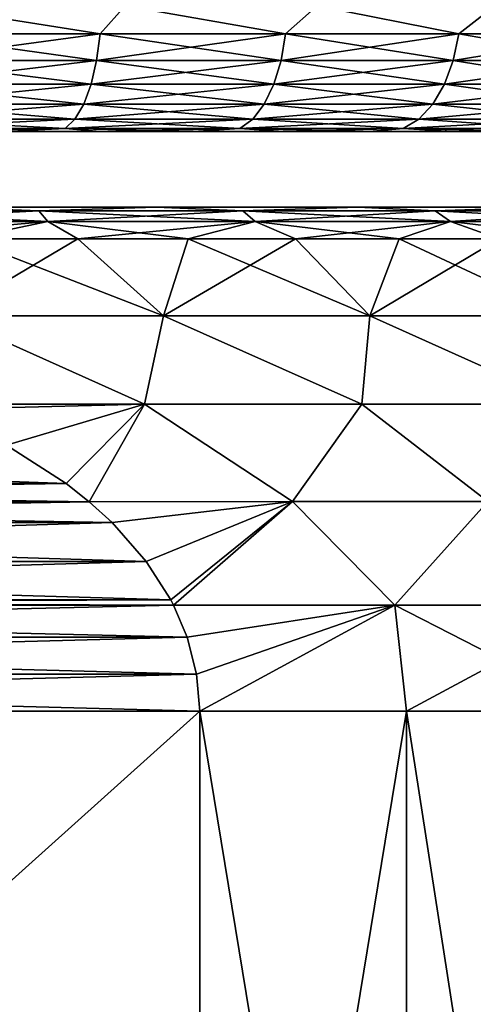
# Model space of a CAD drawing. Header units: metres. Extents: x -147 to 182, y -23 to 81.
# Tile 43 of 212: x -72.36 to -68.76, y 43.17 to 50.99. Entities that reach past the tile are written whole.
import ezdxf

# ---------------------------------------------------------------- set-up
doc = ezdxf.new("R2010")
doc.units = ezdxf.units.M
doc.layers.add('solid_ORA153_SW0001', color=7, linetype='CONTINUOUS')

msp = doc.modelspace()

# ---------------------------------------------------------------- linework, layer by layer
at = {"layer": 'solid_ORA153_SW0001'}
for points in [[(-73.27327, 50.87748, 12.567297), (-71.72361, 50.87748, 12.063783), (-73.135345, 51.099998, 12.557034)], [(-71.72361, 50.87748, -12.063783), (-73.27327, 50.87748, -12.567297), (-73.135345, 51.099998, -12.557034)], [(-71.72361, 50.87748, 12.063783), (-71.525101, 51.099998, 12.010429), (-73.135345, 51.099998, 12.557034)], [(-71.72361, 50.87748, -12.063783), (-73.135345, 51.099998, -12.557034), (-71.525101, 51.099998, -12.010429)], [(-71.72361, 50.87748, 12.063783), (-70.249283, 50.87748, 11.370016), (-71.525101, 51.099998, 12.010429)], [(-70.249283, 50.87748, -11.370016), (-71.72361, 50.87748, -12.063783), (-71.525101, 51.099998, -12.010429)], [(-70.249283, 50.87748, 11.370016), (-69.999985, 51.099998, 11.258321), (-71.525101, 51.099998, 12.010429)], [(-70.249283, 50.87748, -11.370016), (-71.525101, 51.099998, -12.010429), (-69.999985, 51.099998, -11.258321)], [(-70.249283, 50.87748, 11.370016), (-68.873528, 50.87748, 10.496937), (-69.999985, 51.099998, 11.258321)], [(-68.873528, 50.87748, -10.496937), (-70.249283, 50.87748, -11.370016), (-69.999985, 51.099998, -11.258321)], [(-68.873528, 50.87748, 10.496937), (-68.586082, 51.099998, 10.313581), (-69.999985, 51.099998, 11.258321)], [(-68.873528, 50.87748, -10.496937), (-69.999985, 51.099998, -11.258321), (-68.586082, 51.099998, -10.313581)], [(-68.873528, 50.87748, 10.496937), (-67.61805, 50.87748, 9.458316), (-68.586082, 51.099998, 10.313581)], [(-67.61805, 50.87748, -9.458316), (-68.873528, 50.87748, -10.496937), (-68.586082, 51.099998, -10.313581)], [(-73.291687, 50.665913, -12.495567), (-73.27327, 50.87748, -12.567297), (-71.72361, 50.87748, -12.063783)], [(-71.75087, 50.665913, -11.994927), (-73.291687, 50.665913, -12.495567), (-71.72361, 50.87748, -12.063783)], [(-73.291687, 50.665913, 12.495567), (-71.75087, 50.665913, 11.994927), (-73.27327, 50.87748, 12.567297)], [(-71.75087, 50.665913, 11.994927), (-71.72361, 50.87748, 12.063783), (-73.27327, 50.87748, 12.567297)], [(-71.75087, 50.665913, -11.994927), (-71.72361, 50.87748, -12.063783), (-70.249283, 50.87748, -11.370016)], [(-70.284958, 50.665913, -11.30512), (-71.75087, 50.665913, -11.994927), (-70.249283, 50.87748, -11.370016)], [(-71.75087, 50.665913, 11.994927), (-70.284958, 50.665913, 11.30512), (-71.72361, 50.87748, 12.063783)], [(-70.284958, 50.665913, 11.30512), (-70.249283, 50.87748, 11.370016), (-71.72361, 50.87748, 12.063783)], [(-70.284958, 50.665913, -11.30512), (-70.249283, 50.87748, -11.370016), (-68.873528, 50.87748, -10.496937)], [(-68.917061, 50.665913, -10.437024), (-70.284958, 50.665913, -11.30512), (-68.873528, 50.87748, -10.496937)], [(-70.284958, 50.665913, 11.30512), (-68.917061, 50.665913, 10.437024), (-70.249283, 50.87748, 11.370016)], [(-68.917061, 50.665913, 10.437024), (-68.873528, 50.87748, 10.496937), (-70.249283, 50.87748, 11.370016)], [(-68.917061, 50.665913, -10.437024), (-68.873528, 50.87748, -10.496937), (-67.61805, 50.87748, -9.458316)], [(-67.668747, 50.665913, -9.40433), (-68.917061, 50.665913, -10.437024), (-67.61805, 50.87748, -9.458316)], [(-68.917061, 50.665913, 10.437024), (-67.668747, 50.665913, 9.40433), (-68.873528, 50.87748, 10.496937)], [(-67.668747, 50.665913, 9.40433), (-67.61805, 50.87748, 9.458316), (-68.873528, 50.87748, 10.496937)], [(-73.321358, 50.476158, -12.379995), (-73.291687, 50.665913, -12.495567), (-71.75087, 50.665913, -11.994927)], [(-71.7948, 50.476158, -11.883986), (-73.321358, 50.476158, -12.379995), (-71.75087, 50.665913, -11.994927)], [(-73.321358, 50.476158, 12.379995), (-71.7948, 50.476158, 11.883986), (-73.291687, 50.665913, 12.495567)], [(-71.7948, 50.476158, 11.883986), (-71.75087, 50.665913, 11.994927), (-73.291687, 50.665913, 12.495567)], [(-71.7948, 50.476158, -11.883986), (-71.75087, 50.665913, -11.994927), (-70.284958, 50.665913, -11.30512)], [(-70.342438, 50.476158, -11.200559), (-71.7948, 50.476158, -11.883986), (-70.284958, 50.665913, -11.30512)], [(-71.7948, 50.476158, 11.883986), (-70.342438, 50.476158, 11.200559), (-71.75087, 50.665913, 11.994927)], [(-70.342438, 50.476158, 11.200559), (-70.284958, 50.665913, 11.30512), (-71.75087, 50.665913, 11.994927)], [(-70.342438, 50.476158, -11.200559), (-70.284958, 50.665913, -11.30512), (-68.917061, 50.665913, -10.437024)], [(-68.98719, 50.476158, -10.340492), (-70.342438, 50.476158, -11.200559), (-68.917061, 50.665913, -10.437024)], [(-70.342438, 50.476158, 11.200559), (-68.98719, 50.476158, 10.340492), (-70.284958, 50.665913, 11.30512)], [(-68.98719, 50.476158, 10.340492), (-68.917061, 50.665913, 10.437024), (-70.284958, 50.665913, 11.30512)], [(-68.98719, 50.476158, -10.340492), (-68.917061, 50.665913, -10.437024), (-67.668747, 50.665913, -9.40433)], [(-67.750427, 50.476158, -9.31735), (-68.98719, 50.476158, -10.340492), (-67.668747, 50.665913, -9.40433)], [(-68.98719, 50.476158, 10.340492), (-67.750427, 50.476158, 9.31735), (-68.917061, 50.665913, 10.437024)], [(-67.750427, 50.476158, 9.31735), (-67.668747, 50.665913, 9.40433), (-68.917061, 50.665913, 10.437024)], [(-73.360794, 50.317749, -12.22639), (-73.321358, 50.476158, -12.379995), (-71.7948, 50.476158, -11.883986)], [(-71.85318, 50.317749, -11.736534), (-73.360794, 50.317749, -12.22639), (-71.7948, 50.476158, -11.883986)], [(-73.360794, 50.317749, 12.22639), (-71.85318, 50.317749, 11.736534), (-73.321358, 50.476158, 12.379995)], [(-71.85318, 50.317749, 11.736534), (-71.7948, 50.476158, 11.883986), (-73.321358, 50.476158, 12.379995)], [(-71.85318, 50.317749, -11.736534), (-71.7948, 50.476158, -11.883986), (-70.342438, 50.476158, -11.200559)], [(-70.418839, 50.317749, -11.061587), (-71.85318, 50.317749, -11.736534), (-70.342438, 50.476158, -11.200559)], [(-71.85318, 50.317749, 11.736534), (-70.418839, 50.317749, 11.061587), (-71.7948, 50.476158, 11.883986)], [(-70.418839, 50.317749, 11.061587), (-70.342438, 50.476158, 11.200559), (-71.7948, 50.476158, 11.883986)], [(-70.418839, 50.317749, -11.061587), (-70.342438, 50.476158, -11.200559), (-68.98719, 50.476158, -10.340492)], [(-69.080406, 50.317749, -10.212192), (-70.418839, 50.317749, -11.061587), (-68.98719, 50.476158, -10.340492)], [(-70.418839, 50.317749, 11.061587), (-69.080406, 50.317749, 10.212192), (-70.342438, 50.476158, 11.200559)], [(-69.080406, 50.317749, 10.212192), (-68.98719, 50.476158, 10.340492), (-70.342438, 50.476158, 11.200559)], [(-69.080406, 50.317749, -10.212192), (-68.98719, 50.476158, -10.340492), (-67.750427, 50.476158, -9.31735)], [(-67.858986, 50.317749, -9.201744), (-69.080406, 50.317749, -10.212192), (-67.750427, 50.476158, -9.31735)], [(-69.080406, 50.317749, 10.212192), (-67.858986, 50.317749, 9.201744), (-68.98719, 50.476158, 10.340492)], [(-67.858986, 50.317749, 9.201744), (-67.750427, 50.476158, 9.31735), (-68.98719, 50.476158, 10.340492)], [(-73.40802, 50.198643, -12.042467), (-73.360794, 50.317749, -12.22639), (-71.85318, 50.317749, -11.736534)], [(-71.92308, 50.198643, -11.55998), (-73.40802, 50.198643, -12.042467), (-71.85318, 50.317749, -11.736534)], [(-73.40802, 50.198643, 12.042467), (-71.92308, 50.198643, 11.55998), (-73.360794, 50.317749, 12.22639)], [(-71.92308, 50.198643, 11.55998), (-71.85318, 50.317749, 11.736534), (-73.360794, 50.317749, 12.22639)], [(-71.92308, 50.198643, -11.55998), (-71.85318, 50.317749, -11.736534), (-70.418839, 50.317749, -11.061587)], [(-70.510323, 50.198643, -10.895186), (-71.92308, 50.198643, -11.55998), (-70.418839, 50.317749, -11.061587)], [(-71.92308, 50.198643, 11.55998), (-70.510323, 50.198643, 10.895186), (-71.85318, 50.317749, 11.736534)], [(-70.510323, 50.198643, 10.895186), (-70.418839, 50.317749, 11.061587), (-71.85318, 50.317749, 11.736534)], [(-70.510323, 50.198643, -10.895186), (-70.418839, 50.317749, -11.061587), (-69.080406, 50.317749, -10.212192)], [(-69.192024, 50.198643, -10.058569), (-70.510323, 50.198643, -10.895186), (-69.080406, 50.317749, -10.212192)], [(-70.510323, 50.198643, 10.895186), (-69.192024, 50.198643, 10.058569), (-70.418839, 50.317749, 11.061587)], [(-69.192024, 50.198643, 10.058569), (-69.080406, 50.317749, 10.212192), (-70.418839, 50.317749, 11.061587)], [(-69.192024, 50.198643, -10.058569), (-69.080406, 50.317749, -10.212192), (-67.858986, 50.317749, -9.201744)], [(-67.988976, 50.198643, -9.063321), (-69.192024, 50.198643, -10.058569), (-67.858986, 50.317749, -9.201744)], [(-69.192024, 50.198643, 10.058569), (-67.988976, 50.198643, 9.063321), (-69.080406, 50.317749, 10.212192)], [(-67.988976, 50.198643, 9.063321), (-67.858986, 50.317749, 9.201744), (-69.080406, 50.317749, 10.212192)], [(-73.460655, 50.124825, -11.837468), (-73.40802, 50.198643, -12.042467), (-71.92308, 50.198643, -11.55998)], [(-72.000992, 50.124825, -11.363195), (-73.460655, 50.124825, -11.837468), (-71.92308, 50.198643, -11.55998)], [(-73.460655, 50.124825, 11.837468), (-72.000992, 50.124825, 11.363195), (-73.40802, 50.198643, 12.042467)], [(-72.000992, 50.124825, 11.363195), (-71.92308, 50.198643, 11.55998), (-73.40802, 50.198643, 12.042467)], [(-72.000992, 50.124825, -11.363195), (-71.92308, 50.198643, -11.55998), (-70.510323, 50.198643, -10.895186)], [(-70.612282, 50.124825, -10.709718), (-72.000992, 50.124825, -11.363195), (-70.510323, 50.198643, -10.895186)], [(-72.000992, 50.124825, 11.363195), (-70.612282, 50.124825, 10.709718), (-71.92308, 50.198643, 11.55998)], [(-70.612282, 50.124825, 10.709718), (-70.510323, 50.198643, 10.895186), (-71.92308, 50.198643, 11.55998)], [(-70.612282, 50.124825, -10.709718), (-70.510323, 50.198643, -10.895186), (-69.192024, 50.198643, -10.058569)], [(-69.316429, 50.124825, -9.887342), (-70.612282, 50.124825, -10.709718), (-69.192024, 50.198643, -10.058569)], [(-70.612282, 50.124825, 10.709718), (-69.316429, 50.124825, 9.887342), (-70.510323, 50.198643, 10.895186)], [(-69.316429, 50.124825, 9.887342), (-69.192024, 50.198643, 10.058569), (-70.510323, 50.198643, 10.895186)], [(-69.316429, 50.124825, -9.887342), (-69.192024, 50.198643, -10.058569), (-67.988976, 50.198643, -9.063321)], [(-68.133858, 50.124825, -8.909037), (-69.316429, 50.124825, -9.887342), (-67.988976, 50.198643, -9.063321)], [(-69.316429, 50.124825, 9.887342), (-68.133858, 50.124825, 8.909037), (-69.192024, 50.198643, 10.058569)], [(-68.133858, 50.124825, 8.909037), (-67.988976, 50.198643, 9.063321), (-69.192024, 50.198643, 10.058569)], [(-73.460655, 50.124825, 11.837468), (-72.485634, 50.099998, 11.308618), (-72.000992, 50.124825, 11.363195)], [(-72.000992, 50.124825, -11.363195), (-73.267258, 50.099998, -11.556355), (-73.460655, 50.124825, -11.837468)], [(-72.000992, 50.124825, -11.363195), (-72.485649, 50.099998, -11.308621), (-73.267258, 50.099998, -11.556355)], [(-72.000992, 50.124825, -11.363195), (-71.723297, 50.099998, -11.008321), (-72.485649, 50.099998, -11.308621)], [(-72.000992, 50.124825, 11.363195), (-72.485634, 50.099998, 11.308618), (-71.723289, 50.099998, 11.008316)], [(-72.000992, 50.124825, 11.363195), (-71.723289, 50.099998, 11.008316), (-70.9832, 50.099998, 10.656684)], [(-72.000992, 50.124825, 11.363195), (-70.9832, 50.099998, 10.656684), (-70.612282, 50.124825, 10.709718)], [(-70.612282, 50.124825, -10.709718), (-71.723297, 50.099998, -11.008321), (-72.000992, 50.124825, -11.363195)], [(-70.612282, 50.124825, -10.709718), (-70.983215, 50.099998, -10.65669), (-71.723297, 50.099998, -11.008321)], [(-70.612282, 50.124825, -10.709718), (-70.268547, 50.099998, -10.255191), (-70.983215, 50.099998, -10.65669)], [(-70.612282, 50.124825, 10.709718), (-70.9832, 50.099998, 10.656684), (-70.268532, 50.099998, 10.255183)], [(-70.612282, 50.124825, 10.709718), (-70.268532, 50.099998, 10.255183), (-69.582909, 50.099998, 9.805808)], [(-70.612282, 50.124825, 10.709718), (-69.582909, 50.099998, 9.805808), (-69.316429, 50.124825, 9.887342)], [(-69.316429, 50.124825, -9.887342), (-70.268547, 50.099998, -10.255191), (-70.612282, 50.124825, -10.709718)], [(-69.316429, 50.124825, -9.887342), (-69.582924, 50.099998, -9.805816), (-70.268547, 50.099998, -10.255191)], [(-69.316429, 50.124825, -9.887342), (-68.929688, 50.099998, -9.310763), (-69.582924, 50.099998, -9.805816)], [(-69.316429, 50.124825, 9.887342), (-69.582909, 50.099998, 9.805808), (-68.929672, 50.099998, 9.310755)], [(-69.316429, 50.124825, 9.887342), (-68.929672, 50.099998, 9.310755), (-68.311745, 50.099998, 8.772253)], [(-69.316429, 50.124825, 9.887342), (-68.311745, 50.099998, 8.772253), (-68.133858, 50.124825, 8.909037)], [(-68.133858, 50.124825, -8.909037), (-68.929688, 50.099998, -9.310763), (-69.316429, 50.124825, -9.887342)], [(-68.133858, 50.124825, -8.909037), (-68.311752, 50.099998, -8.772262), (-68.929688, 50.099998, -9.310763)], [(-72.485649, 50.099998, -11.308621), (-71.723297, 50.099998, -11.008321), (-72.485634, 50.099998, 11.308618)], [(-71.723297, 50.099998, -11.008321), (-71.723289, 50.099998, 11.008316), (-72.485634, 50.099998, 11.308618)], [(-71.723297, 50.099998, -11.008321), (-70.983215, 50.099998, -10.65669), (-71.723289, 50.099998, 11.008316)], [(-70.983215, 50.099998, -10.65669), (-70.9832, 50.099998, 10.656684), (-71.723289, 50.099998, 11.008316)], [(-70.983215, 50.099998, -10.65669), (-70.268547, 50.099998, -10.255191), (-70.9832, 50.099998, 10.656684)], [(-70.268547, 50.099998, -10.255191), (-70.268532, 50.099998, 10.255183), (-70.9832, 50.099998, 10.656684)], [(-70.268547, 50.099998, -10.255191), (-69.582924, 50.099998, -9.805816), (-70.268532, 50.099998, 10.255183)], [(-69.582924, 50.099998, -9.805816), (-69.582909, 50.099998, 9.805808), (-70.268532, 50.099998, 10.255183)], [(-69.582924, 50.099998, -9.805816), (-68.929688, 50.099998, -9.310763), (-69.582909, 50.099998, 9.805808)], [(-68.929688, 50.099998, -9.310763), (-68.929672, 50.099998, 9.310755), (-69.582909, 50.099998, 9.805808)], [(-68.929688, 50.099998, -9.310763), (-68.311752, 50.099998, -8.772262), (-68.929672, 50.099998, 9.310755)], [(-68.311752, 50.099998, -8.772262), (-68.311745, 50.099998, 8.772253), (-68.929672, 50.099998, 9.310755)], [(-62.970413, 49.5, -1.776726), (-90.029587, 49.5, -1.776726), (-90.145752, 49.5)], [(-62.854248, 49.5), (-62.970413, 49.5, -1.776726), (-90.145752, 49.5)], [(-90.029587, 49.5, 1.776726), (-62.854248, 49.5), (-90.145752, 49.5)], [(-63.318268, 49.5, -3.528239), (-89.681732, 49.5, -3.528239), (-90.029587, 49.5, -1.776726)], [(-62.970413, 49.5, -1.776726), (-63.318268, 49.5, -3.528239), (-90.029587, 49.5, -1.776726)], [(-90.029587, 49.5, 1.776726), (-62.970413, 49.5, 1.776726), (-62.854248, 49.5)], [(-90.029587, 49.5, 1.776726), (-89.681732, 49.5, 3.528239), (-62.970413, 49.5, 1.776726)], [(-63.891602, 49.5, -5.2187), (-89.108398, 49.5, -5.2187), (-89.681732, 49.5, -3.528239)], [(-63.318268, 49.5, -3.528239), (-63.891602, 49.5, -5.2187), (-89.681732, 49.5, -3.528239)], [(-89.681732, 49.5, 3.528239), (-63.318268, 49.5, 3.528239), (-62.970413, 49.5, 1.776726)], [(-89.681732, 49.5, 3.528239), (-89.108398, 49.5, 5.2187), (-63.318268, 49.5, 3.528239)], [(-64.680893, 49.5, -6.820203), (-88.319107, 49.5, -6.820203), (-89.108398, 49.5, -5.2187)], [(-63.891602, 49.5, -5.2187), (-64.680893, 49.5, -6.820203), (-89.108398, 49.5, -5.2187)], [(-89.108398, 49.5, 5.2187), (-63.891602, 49.5, 5.2187), (-63.318268, 49.5, 3.528239)], [(-89.108398, 49.5, 5.2187), (-88.319107, 49.5, 6.820203), (-63.891602, 49.5, 5.2187)], [(-65.672417, 49.5, -8.304816), (-87.327583, 49.5, -8.304816), (-88.319107, 49.5, -6.820203)], [(-64.680893, 49.5, -6.820203), (-65.672417, 49.5, -8.304816), (-88.319107, 49.5, -6.820203)], [(-88.319107, 49.5, 6.820203), (-64.680893, 49.5, 6.820203), (-63.891602, 49.5, 5.2187)], [(-88.319107, 49.5, 6.820203), (-87.327583, 49.5, 8.304816), (-64.680893, 49.5, 6.820203)], [(-66.849365, 49.5, -9.64737), (-86.150635, 49.5, -9.64737), (-87.327583, 49.5, -8.304816)], [(-65.672417, 49.5, -8.304816), (-66.849365, 49.5, -9.64737), (-87.327583, 49.5, -8.304816)], [(-87.327583, 49.5, 8.304816), (-65.672417, 49.5, 8.304816), (-64.680893, 49.5, 6.820203)], [(-87.327583, 49.5, 8.304816), (-86.150635, 49.5, 9.64737), (-65.672417, 49.5, 8.304816)], [(-68.191437, 49.5, -10.824704), (-84.808563, 49.5, -10.824704), (-86.150635, 49.5, -9.64737)], [(-66.849365, 49.5, -9.64737), (-68.191437, 49.5, -10.824704), (-86.150635, 49.5, -9.64737)], [(-86.150635, 49.5, 9.64737), (-66.849365, 49.5, 9.64737), (-65.672417, 49.5, 8.304816)], [(-86.150635, 49.5, 9.64737), (-84.808563, 49.5, 10.824704), (-66.849365, 49.5, 9.64737)], [(-69.675774, 49.5, -11.816789), (-83.324226, 49.5, -11.816789), (-84.808563, 49.5, -10.824704)], [(-68.191437, 49.5, -10.824704), (-69.675774, 49.5, -11.816789), (-84.808563, 49.5, -10.824704)], [(-84.808563, 49.5, 10.824704), (-68.191437, 49.5, 10.824704), (-66.849365, 49.5, 9.64737)], [(-84.808563, 49.5, 10.824704), (-83.324226, 49.5, 11.816789), (-68.191437, 49.5, 10.824704)], [(-71.276932, 49.5, -12.606587), (-81.723068, 49.5, -12.606587), (-83.324226, 49.5, -11.816789)], [(-69.675774, 49.5, -11.816789), (-71.276932, 49.5, -12.606587), (-83.324226, 49.5, -11.816789)], [(-83.324226, 49.5, 11.816789), (-69.675774, 49.5, 11.816789), (-68.191437, 49.5, 10.824704)], [(-83.324226, 49.5, 11.816789), (-81.723068, 49.5, 12.606587), (-69.675774, 49.5, 11.816789)], [(-71.276932, 49.5, -12.606587), (-72.967445, 49.5, -13.180574), (-81.723068, 49.5, -12.606587)], [(-81.723068, 49.5, 12.606587), (-71.276932, 49.5, 12.606587), (-69.675774, 49.5, 11.816789)], [(-81.723068, 49.5, 12.606587), (-80.032555, 49.5, 13.180574), (-71.276932, 49.5, 12.606587)], [(-80.032555, 49.5, 13.180574), (-72.967445, 49.5, 13.180574), (-71.276932, 49.5, 12.606587)], [(-73.898331, 49.471123, -13.63841), (-72.967445, 49.5, -13.180574), (-72.209503, 49.471123, -13.204791)], [(-72.209503, 49.471123, 13.204791), (-72.967445, 49.5, 13.180574), (-73.898331, 49.471123, 13.63841)], [(-72.209503, 49.471123, -13.204791), (-72.967445, 49.5, -13.180574), (-71.276932, 49.5, -12.606587)], [(-72.209503, 49.471123, 13.204791), (-71.276932, 49.5, 12.606587), (-72.967445, 49.5, 13.180574)], [(-72.209503, 49.471123, -13.204791), (-71.276932, 49.5, -12.606587), (-70.588333, 49.471123, -12.562925)], [(-70.588333, 49.471123, 12.562925), (-71.276932, 49.5, 12.606587), (-72.209503, 49.471123, 13.204791)], [(-70.588333, 49.471123, -12.562925), (-71.276932, 49.5, -12.606587), (-69.675774, 49.5, -11.816789)], [(-70.588333, 49.471123, 12.562925), (-69.675774, 49.5, 11.816789), (-71.276932, 49.5, 12.606587)], [(-70.588333, 49.471123, -12.562925), (-69.675774, 49.5, -11.816789), (-69.060402, 49.471123, -11.722936)], [(-69.060402, 49.471123, 11.722936), (-69.675774, 49.5, 11.816789), (-70.588333, 49.471123, 12.562925)], [(-69.060402, 49.471123, -11.722936), (-69.675774, 49.5, -11.816789), (-68.191437, 49.5, -10.824704)], [(-69.060402, 49.471123, 11.722936), (-68.191437, 49.5, 10.824704), (-69.675774, 49.5, 11.816789)], [(-69.060402, 49.471123, -11.722936), (-68.191437, 49.5, -10.824704), (-67.649788, 49.471123, -10.698067)], [(-67.649788, 49.471123, 10.698067), (-68.191437, 49.5, 10.824704), (-69.060402, 49.471123, 11.722936)], [(-73.898331, 49.471123, -13.63841), (-72.209503, 49.471123, -13.204791), (-73.856171, 49.38604, -13.859445)], [(-73.898331, 49.471123, 13.63841), (-73.856171, 49.38604, 13.859445), (-72.139969, 49.38604, 13.418798)], [(-72.209503, 49.471123, 13.204791), (-73.898331, 49.471123, 13.63841), (-72.139969, 49.38604, 13.418798)], [(-72.209503, 49.471123, -13.204791), (-72.139969, 49.38604, -13.418798), (-73.856171, 49.38604, -13.859445)], [(-72.209503, 49.471123, -13.204791), (-70.588333, 49.471123, -12.562925), (-72.139969, 49.38604, -13.418798)], [(-72.209503, 49.471123, 13.204791), (-72.139969, 49.38604, 13.418798), (-70.492523, 49.38604, 12.766531)], [(-70.588333, 49.471123, 12.562925), (-72.209503, 49.471123, 13.204791), (-70.492523, 49.38604, 12.766531)], [(-70.588333, 49.471123, -12.562925), (-70.492523, 49.38604, -12.766531), (-72.139969, 49.38604, -13.418798)], [(-70.588333, 49.471123, -12.562925), (-69.060402, 49.471123, -11.722936), (-70.492523, 49.38604, -12.766531)], [(-70.588333, 49.471123, 12.562925), (-70.492523, 49.38604, 12.766531), (-68.939827, 49.38604, 11.912927)], [(-69.060402, 49.471123, 11.722936), (-70.588333, 49.471123, 12.562925), (-68.939827, 49.38604, 11.912927)], [(-69.060402, 49.471123, -11.722936), (-68.939827, 49.38604, -11.912927), (-70.492523, 49.38604, -12.766531)], [(-69.060402, 49.471123, -11.722936), (-67.649788, 49.471123, -10.698067), (-68.939827, 49.38604, -11.912927)], [(-69.060402, 49.471123, 11.722936), (-68.939827, 49.38604, 11.912927), (-67.506355, 49.38604, 10.871449)], [(-67.649788, 49.471123, 10.698067), (-69.060402, 49.471123, 11.722936), (-67.506355, 49.38604, 10.871449)], [(-67.649788, 49.471123, -10.698067), (-67.506355, 49.38604, -10.871449), (-68.939827, 49.38604, -11.912927)], [(-73.856171, 49.38604, -13.859445), (-72.139969, 49.38604, -13.418798), (-73.708809, 49.25, -14.032281)], [(-72.139969, 49.38604, 13.418798), (-73.856171, 49.38604, 13.859445), (-72.797028, 49.25, 13.819683)], [(-72.139969, 49.38604, -13.418798), (-72.797028, 49.25, -13.819683), (-73.708809, 49.25, -14.032281)], [(-72.139969, 49.38604, -13.418798), (-71.901108, 49.25, -13.547909), (-72.797028, 49.25, -13.819683)], [(-72.139969, 49.38604, 13.418798), (-72.797028, 49.25, 13.819683), (-71.901108, 49.25, 13.547909)], [(-72.139969, 49.38604, -13.418798), (-70.492523, 49.38604, -12.766531), (-71.901108, 49.25, -13.547909)], [(-72.139969, 49.38604, 13.418798), (-71.901108, 49.25, 13.547909), (-71.024879, 49.25, 13.21812)], [(-70.492523, 49.38604, 12.766531), (-72.139969, 49.38604, 13.418798), (-71.024879, 49.25, 13.21812)], [(-70.492523, 49.38604, -12.766531), (-71.024879, 49.25, -13.21812), (-71.901108, 49.25, -13.547909)], [(-70.492523, 49.38604, -12.766531), (-70.172089, 49.25, -12.831728), (-71.024879, 49.25, -13.21812)], [(-70.492523, 49.38604, 12.766531), (-71.024879, 49.25, 13.21812), (-70.172089, 49.25, 12.831728)], [(-70.492523, 49.38604, -12.766531), (-68.939827, 49.38604, -11.912927), (-70.172089, 49.25, -12.831728)], [(-70.492523, 49.38604, 12.766531), (-70.172089, 49.25, 12.831728), (-69.346405, 49.25, 12.390389)], [(-68.939827, 49.38604, 11.912927), (-70.492523, 49.38604, 12.766531), (-69.346405, 49.25, 12.390389)], [(-68.939827, 49.38604, -11.912927), (-69.346405, 49.25, -12.390389), (-70.172089, 49.25, -12.831728)], [(-68.939827, 49.38604, -11.912927), (-68.551353, 49.25, -11.895993), (-69.346405, 49.25, -12.390389)], [(-68.939827, 49.38604, 11.912927), (-69.346405, 49.25, 12.390389), (-68.551353, 49.25, 11.895993)], [(-68.939827, 49.38604, -11.912927), (-67.506355, 49.38604, -10.871449), (-68.551353, 49.25, -11.895993)], [(-68.939827, 49.38604, 11.912927), (-68.551353, 49.25, 11.895993), (-67.790337, 49.25, 11.350657)], [(-67.506355, 49.38604, 10.871449), (-68.939827, 49.38604, 11.912927), (-67.790337, 49.25, 11.350657)], [(-71.901108, 49.25, -13.547909), (-71.218964, 48.637936, -13.924948), (-72.935936, 48.637936, -14.459977)], [(-72.797028, 49.25, -13.819683), (-71.901108, 49.25, -13.547909), (-72.935936, 48.637936, -14.459977)], [(-72.797028, 49.25, 13.819683), (-72.935936, 48.637936, 14.459977), (-71.218964, 48.637936, 13.924948)], [(-71.901108, 49.25, 13.547909), (-72.797028, 49.25, 13.819683), (-71.218964, 48.637936, 13.924948)], [(-71.901108, 49.25, -13.547909), (-71.024879, 49.25, -13.21812), (-71.218964, 48.637936, -13.924948)], [(-71.024879, 49.25, 13.21812), (-71.901108, 49.25, 13.547909), (-71.218964, 48.637936, 13.924948)], [(-70.172089, 49.25, -12.831728), (-69.579002, 48.637936, -13.18686), (-71.218964, 48.637936, -13.924948)], [(-71.024879, 49.25, -13.21812), (-70.172089, 49.25, -12.831728), (-71.218964, 48.637936, -13.924948)], [(-71.024879, 49.25, 13.21812), (-71.218964, 48.637936, 13.924948), (-69.579002, 48.637936, 13.18686)], [(-70.172089, 49.25, 12.831728), (-71.024879, 49.25, 13.21812), (-69.579002, 48.637936, 13.18686)], [(-70.172089, 49.25, -12.831728), (-69.346405, 49.25, -12.390389), (-69.579002, 48.637936, -13.18686)], [(-69.346405, 49.25, 12.390389), (-70.172089, 49.25, 12.831728), (-69.579002, 48.637936, 13.18686)], [(-68.551353, 49.25, -11.895993), (-68.039963, 48.637936, -12.256479), (-69.579002, 48.637936, -13.18686)], [(-69.346405, 49.25, -12.390389), (-68.551353, 49.25, -11.895993), (-69.579002, 48.637936, -13.18686)], [(-69.346405, 49.25, 12.390389), (-69.579002, 48.637936, 13.18686), (-68.039963, 48.637936, 12.256479)], [(-68.551353, 49.25, 11.895993), (-69.346405, 49.25, 12.390389), (-68.039963, 48.637936, 12.256479)], [(-72.935936, 48.637936, -14.459977), (-71.371887, 47.93507, -14.486073), (-73.168015, 47.937473, -15)], [(-73.168015, 47.937473, 15), (-71.371887, 47.93507, 14.486073), (-72.935936, 48.637936, 14.459977)], [(-72.935936, 48.637936, -14.459977), (-71.218964, 48.637936, -13.924948), (-71.371887, 47.93507, -14.486073)], [(-71.371887, 47.93507, 14.486073), (-71.218964, 48.637936, 13.924948), (-72.935936, 48.637936, 14.459977)], [(-71.218964, 48.637936, -13.924948), (-69.643761, 47.93507, -13.752665), (-71.371887, 47.93507, -14.486073)], [(-71.371887, 47.93507, 14.486073), (-69.643761, 47.93507, 13.752665), (-71.218964, 48.637936, 13.924948)], [(-71.218964, 48.637936, -13.924948), (-69.579002, 48.637936, -13.18686), (-69.643761, 47.93507, -13.752665)], [(-69.643761, 47.93507, 13.752665), (-69.579002, 48.637936, 13.18686), (-71.218964, 48.637936, 13.924948)], [(-69.579002, 48.637936, -13.18686), (-68.01796, 47.93507, -12.814007), (-69.643761, 47.93507, -13.752665)], [(-69.643761, 47.93507, 13.752665), (-68.01796, 47.93507, 12.814007), (-69.579002, 48.637936, 13.18686)], [(-69.579002, 48.637936, -13.18686), (-68.039963, 48.637936, -12.256479), (-68.01796, 47.93507, -12.814007)], [(-68.01796, 47.93507, 12.814007), (-68.039963, 48.637936, 12.256479), (-69.579002, 48.637936, 13.18686)], [(-73.058807, 47.893917, -15), (-73.168015, 47.937473, -15), (-71.371887, 47.93507, -14.486073)], [(-73.058807, 47.893917, 15), (-71.371887, 47.93507, 14.486073), (-73.168015, 47.937473, 15)], [(-72.466576, 47.610344, -15), (-73.058807, 47.893917, -15), (-71.371887, 47.93507, -14.486073)], [(-73.058807, 47.893917, 15), (-72.466576, 47.610344, 15), (-71.371887, 47.93507, 14.486073)], [(-72.466576, 47.610344, -15), (-71.371887, 47.93507, -14.486073), (-71.993248, 47.306103, -15)], [(-72.466576, 47.610344, 15), (-71.993248, 47.306103, 15), (-71.371887, 47.93507, 14.486073)], [(-71.993248, 47.306103, -15), (-71.371887, 47.93507, -14.486073), (-71.810783, 47.161457, -15)], [(-71.993248, 47.306103, 15), (-71.810783, 47.161457, 15), (-71.371887, 47.93507, 14.486073)], [(-71.810783, 47.161457, -15), (-71.371887, 47.93507, -14.486073), (-70.193939, 47.162182, -14.394948)], [(-70.193939, 47.162182, 14.394948), (-71.371887, 47.93507, 14.486073), (-71.810783, 47.161457, 15)], [(-70.193939, 47.162182, -14.394948), (-71.371887, 47.93507, -14.486073), (-69.643761, 47.93507, -13.752665)], [(-70.193939, 47.162182, 14.394948), (-69.643761, 47.93507, 13.752665), (-71.371887, 47.93507, 14.486073)], [(-70.193939, 47.162182, -14.394948), (-69.643761, 47.93507, -13.752665), (-68.642189, 47.162182, -13.610133)], [(-68.642189, 47.162182, 13.610133), (-69.643761, 47.93507, 13.752665), (-70.193939, 47.162182, 14.394948)], [(-68.642189, 47.162182, -13.610133), (-69.643761, 47.93507, -13.752665), (-68.01796, 47.93507, -12.814007)], [(-68.642189, 47.162182, 13.610133), (-68.01796, 47.93507, 12.814007), (-69.643761, 47.93507, 13.752665)], [(-71.993248, 47.306103, -15), (-81.006752, 47.306103, -15), (-80.533424, 47.610344, -15)], [(-72.466576, 47.610344, 15), (-81.006752, 47.306103, 15), (-71.993248, 47.306103, 15)], [(-72.466576, 47.610344, -15), (-71.993248, 47.306103, -15), (-80.533424, 47.610344, -15)], [(-71.810783, 47.161457, -15), (-81.189217, 47.161457, -15), (-81.006752, 47.306103, -15)], [(-71.993248, 47.306103, 15), (-81.006752, 47.306103, 15), (-81.189217, 47.161457, 15)], [(-71.993248, 47.306103, 15), (-81.189217, 47.161457, 15), (-71.810783, 47.161457, 15)], [(-71.993248, 47.306103, -15), (-71.810783, 47.161457, -15), (-81.006752, 47.306103, -15)], [(-71.62886, 46.995483, -15), (-81.37114, 46.995483, -15), (-81.189217, 47.161457, -15)], [(-71.810783, 47.161457, 15), (-81.189217, 47.161457, 15), (-81.37114, 46.995483, 15)], [(-71.810783, 47.161457, 15), (-81.37114, 46.995483, 15), (-71.62886, 46.995483, 15)], [(-71.62886, 46.995483, -15), (-81.189217, 47.161457, -15), (-71.810783, 47.161457, -15)], [(-71.62886, 46.995483, -15), (-71.810783, 47.161457, -15), (-70.193939, 47.162182, -14.394948)], [(-70.193939, 47.162182, 14.394948), (-71.810783, 47.161457, 15), (-71.62886, 46.995483, 15)], [(-71.357422, 46.687027, -15), (-71.62886, 46.995483, -15), (-70.193939, 47.162182, -14.394948)], [(-70.193939, 47.162182, 14.394948), (-71.62886, 46.995483, 15), (-71.357422, 46.687027, 15)], [(-71.357422, 46.687027, -15), (-70.193939, 47.162182, -14.394948), (-71.162514, 46.383469, -15)], [(-70.193939, 47.162182, 14.394948), (-71.357422, 46.687027, 15), (-71.162514, 46.383469, 15)], [(-70.193939, 47.162182, -14.394948), (-71.140388, 46.341057, -15), (-71.162514, 46.383469, -15)], [(-70.193939, 47.162182, 14.394948), (-71.162514, 46.383469, 15), (-71.140388, 46.341057, 15)], [(-70.193939, 47.162182, -14.394948), (-69.380249, 46.341496, -14.248929), (-71.140388, 46.341057, -15)], [(-70.193939, 47.162182, 14.394948), (-71.140388, 46.341057, 15), (-69.380249, 46.341496, 14.248929)], [(-70.193939, 47.162182, -14.394948), (-68.642189, 47.162182, -13.610133), (-69.380249, 46.341496, -14.248929)], [(-68.642189, 47.162182, 13.610133), (-70.193939, 47.162182, 14.394948), (-69.380249, 46.341496, 14.248929)], [(-68.642189, 47.162182, -13.610133), (-67.71994, 46.341496, -13.29035), (-69.380249, 46.341496, -14.248929)], [(-68.642189, 47.162182, 13.610133), (-69.380249, 46.341496, 14.248929), (-67.71994, 46.341496, 13.29035)], [(-71.357422, 46.687027, -15), (-81.642578, 46.687027, -15), (-81.37114, 46.995483, -15)], [(-71.62886, 46.995483, 15), (-81.37114, 46.995483, 15), (-81.642578, 46.687027, 15)], [(-71.62886, 46.995483, 15), (-81.642578, 46.687027, 15), (-71.357422, 46.687027, 15)], [(-71.357422, 46.687027, -15), (-81.37114, 46.995483, -15), (-71.62886, 46.995483, -15)], [(-71.162514, 46.383469, -15), (-81.837486, 46.383469, -15), (-81.642578, 46.687027, -15)], [(-71.357422, 46.687027, 15), (-81.642578, 46.687027, 15), (-81.837486, 46.383469, 15)], [(-71.357422, 46.687027, 15), (-81.837486, 46.383469, 15), (-71.162514, 46.383469, 15)], [(-71.357422, 46.687027, -15), (-71.162514, 46.383469, -15), (-81.642578, 46.687027, -15)], [(-71.140388, 46.341057, -15), (-81.859612, 46.341057, -15), (-81.837486, 46.383469, -15)], [(-71.162514, 46.383469, 15), (-81.837486, 46.383469, 15), (-81.859612, 46.341057, 15)], [(-71.162514, 46.383469, 15), (-81.859612, 46.341057, 15), (-71.140388, 46.341057, 15)], [(-71.162514, 46.383469, -15), (-71.140388, 46.341057, -15), (-81.837486, 46.383469, -15)], [(-71.031746, 46.085133, -15), (-81.968254, 46.085133, -15), (-81.859612, 46.341057, -15)], [(-71.140388, 46.341057, 15), (-81.859612, 46.341057, 15), (-81.968254, 46.085133, 15)], [(-71.140388, 46.341057, 15), (-81.968254, 46.085133, 15), (-71.031746, 46.085133, 15)], [(-71.031746, 46.085133, -15), (-81.859612, 46.341057, -15), (-71.140388, 46.341057, -15)], [(-71.031746, 46.085133, -15), (-71.140388, 46.341057, -15), (-69.380249, 46.341496, -14.248929)], [(-69.380249, 46.341496, 14.248929), (-71.140388, 46.341057, 15), (-71.031746, 46.085133, 15)], [(-70.956734, 45.791573, -15), (-71.031746, 46.085133, -15), (-69.380249, 46.341496, -14.248929)], [(-69.380249, 46.341496, 14.248929), (-71.031746, 46.085133, 15), (-70.956734, 45.791573, 15)], [(-69.380249, 46.341496, 14.248929), (-70.956734, 45.791573, 15), (-70.932236, 45.5, 15)], [(-70.956734, 45.791573, -15), (-69.380249, 46.341496, -14.248929), (-70.932236, 45.5, -15)], [(-69.380249, 46.341496, 14.248929), (-70.932236, 45.5, 15), (-69.28894, 45.5, 14.282878)], [(-69.380249, 46.341496, -14.248929), (-69.28894, 45.5, -14.282878), (-70.932236, 45.5, -15)], [(-69.380249, 46.341496, 14.248929), (-69.28894, 45.5, 14.282878), (-67.736198, 45.5, 13.3864)], [(-67.71994, 46.341496, 13.29035), (-69.380249, 46.341496, 14.248929), (-67.736198, 45.5, 13.3864)], [(-69.380249, 46.341496, -14.248929), (-67.71994, 46.341496, -13.29035), (-69.28894, 45.5, -14.282878)], [(-67.71994, 46.341496, -13.29035), (-67.736198, 45.5, -13.3864), (-69.28894, 45.5, -14.282878)], [(-70.956734, 45.791573, -15), (-82.043266, 45.791573, -15), (-81.968254, 46.085133, -15)], [(-71.031746, 46.085133, 15), (-81.968254, 46.085133, 15), (-82.043266, 45.791573, 15)], [(-71.031746, 46.085133, 15), (-82.043266, 45.791573, 15), (-70.956734, 45.791573, 15)], [(-70.956734, 45.791573, -15), (-81.968254, 46.085133, -15), (-71.031746, 46.085133, -15)], [(-70.956734, 45.791573, 15), (-82.067764, 45.5, 15), (-70.932236, 45.5, 15)], [(-70.932236, 45.5, -15), (-82.067764, 45.5, -15), (-82.043266, 45.791573, -15)], [(-70.956734, 45.791573, 15), (-82.043266, 45.791573, 15), (-82.067764, 45.5, 15)], [(-70.956734, 45.791573, -15), (-70.932236, 45.5, -15), (-82.043266, 45.791573, -15)], [(-82.067764, 35.5, 15), (-70.932236, 35.5, 15), (-70.932236, 45.5, 15)], [(-82.067764, 35.5, 15), (-70.932236, 45.5, 15), (-82.067764, 45.5, 15)], [(-70.932236, 35.5, -15), (-82.067764, 45.5, -15), (-70.932236, 45.5, -15)], [(-70.932236, 35.5, -15), (-82.067764, 35.5, -15), (-82.067764, 45.5, -15)], [(-69.28894, 35.5, 14.282878), (-70.932236, 45.5, 15), (-70.932236, 35.5, 15)], [(-69.28894, 35.5, 14.282878), (-69.28894, 45.5, 14.282878), (-70.932236, 45.5, 15)], [(-70.932236, 35.5, -15), (-70.932236, 45.5, -15), (-69.28894, 45.5, -14.282878)], [(-70.932236, 35.5, -15), (-69.28894, 45.5, -14.282878), (-69.28894, 35.5, -14.282878)], [(-67.736198, 35.5, 13.3864), (-67.736198, 45.5, 13.3864), (-69.28894, 45.5, 14.282878)], [(-69.28894, 35.5, 14.282878), (-67.736198, 35.5, 13.3864), (-69.28894, 45.5, 14.282878)], [(-69.28894, 35.5, -14.282878), (-69.28894, 45.5, -14.282878), (-67.736198, 45.5, -13.3864)], [(-69.28894, 35.5, -14.282878), (-67.736198, 45.5, -13.3864), (-67.736198, 35.5, -13.3864)]]:
    msp.add_3dface(points, dxfattribs=at)

doc.saveas('drawing.dxf')
